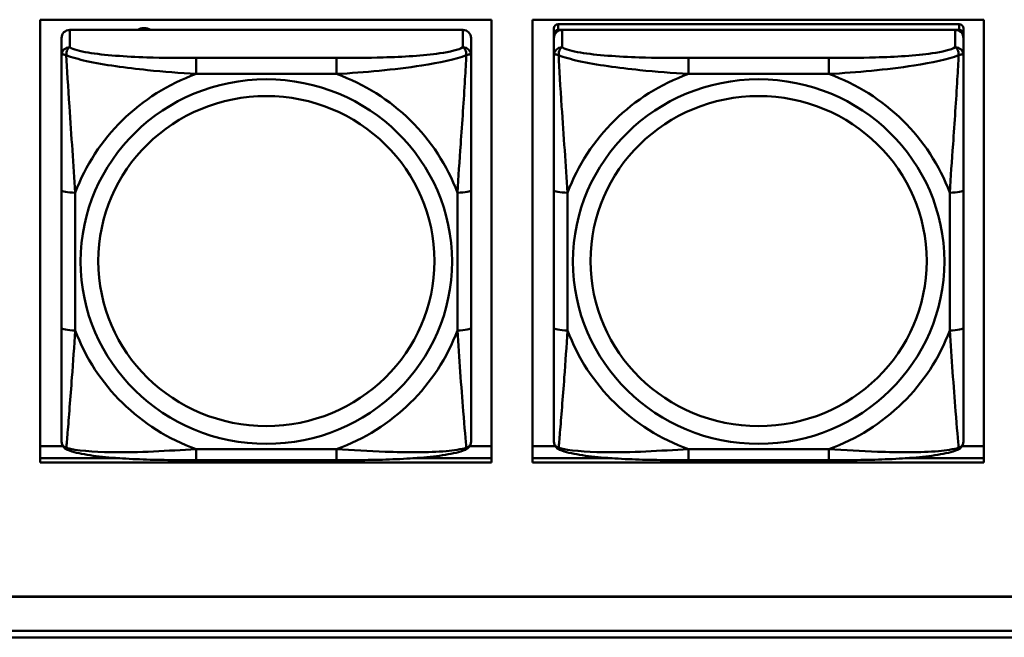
# Model space of a CAD drawing. Header units: inches. Extents: x 0.8 to 75.7, y -7.8 to 49.3.
# Tile 132 of 256: x 40.292 to 41.712, y 16.451 to 17.342. Entities that reach past the tile are written whole.
import ezdxf

# ---------------------------------------------------------------- set-up
doc = ezdxf.new("R2010")
doc.units = ezdxf.units.IN
doc.header["$MEASUREMENT"] = 0
doc.layers.add('Visible Edges(ROSSANSI)', color=7, linetype='Continuous', lineweight=50)
doc.layers.add('Visible Tangent Edges(ROSSANSI)', color=7, linetype='Continuous', lineweight=50)

msp = doc.modelspace()

# ---------------------------------------------------------------- linework, layer by layer
at = {"layer": 'Visible Edges(ROSSANSI)'}
for p, q in [((40.3214, 16.7034), (40.3214, 17.3421)), ((40.3214, 17.3421), (40.972, 17.3421)), ((40.972, 17.3421), (40.972, 16.7034)), ((41.0314, 16.7034), (41.0314, 17.3421)), ((41.0314, 17.3421), (41.682, 17.3421)), ((41.682, 17.3421), (41.682, 16.7034)), ((40.9308, 17.3273), (40.3639, 17.3273)), ((41.0622, 17.3297), (41.0622, 17.3215)), ((41.6468, 17.3355), (41.0681, 17.3355)), ((41.0681, 17.3273), (41.6468, 17.3273)), ((41.6409, 17.3273), (41.074, 17.3273)), ((41.6527, 17.3215), (41.6527, 17.3297)), ((40.3521, 17.3157), (40.3521, 17.2907)), ((40.9426, 17.2907), (40.9426, 17.3157)), ((41.0622, 17.3157), (41.0622, 17.3215)), ((41.0622, 17.3157), (41.0622, 17.2907)), ((41.6527, 17.3215), (41.6527, 17.3157)), ((41.6527, 17.2907), (41.6527, 17.3157)), ((40.3521, 17.0963), (40.3521, 16.8977)), ((40.9426, 16.8977), (40.9426, 17.0963)), ((41.0622, 17.0963), (41.0622, 16.8977)), ((41.6527, 16.8977), (41.6527, 17.0963)), ((40.3214, 16.7272), (40.354, 16.7272)), ((40.9408, 16.7272), (40.972, 16.7272)), ((41.0314, 16.7272), (41.064, 16.7272)), ((41.6508, 16.7272), (41.682, 16.7272)), ((40.3214, 16.7095), (40.436, 16.7095)), ((40.436, 16.7095), (40.3214, 16.7095)), ((40.972, 16.7034), (40.3214, 16.7034)), ((40.7485, 16.7067), (40.5462, 16.7067)), ((40.8587, 16.7095), (40.972, 16.7095)), ((40.972, 16.7095), (40.8587, 16.7095)), ((41.0314, 16.7095), (41.1461, 16.7095)), ((41.1461, 16.7095), (41.0314, 16.7095)), ((41.682, 16.7034), (41.0314, 16.7034)), ((41.4586, 16.7067), (41.2563, 16.7067)), ((41.5688, 16.7095), (41.682, 16.7095)), ((41.682, 16.7095), (41.5688, 16.7095)), ((32.9742, 16.5102), (56.0303, 16.5102)), ((56.0303, 16.5098), (32.9742, 16.5098)), ((33.0242, 16.4607), (56.0803, 16.4607)), ((56.0803, 16.4512), (33.0242, 16.4512))]:
    msp.add_line(p, q, dxfattribs=at)
for centre, major_axis, start_param, end_param in [((40.3639, 17.3157), (-0.0118, 0), 4.712389, 6.283185), ((40.471, 17.3128), (0.0175, 0), 1.00227, 2.139323), ((40.9308, 17.3157), (0.0118, 0), 0, 1.570796), ((41.0681, 17.3297), (-0.00591, 0), 4.712389, 6.283185), ((41.074, 17.3157), (-0.0118, 0), 4.712389, 6.283185), ((41.0681, 17.3215), (-0.00591, 0), 4.712389, 6.283185), ((41.6409, 17.3157), (0.0118, 0), 0, 1.570796), ((41.6468, 17.3297), (0.00591, 0), 0, 1.570796), ((41.6468, 17.3215), (0.00591, 0), 0, 1.570796)]:
    msp.add_ellipse(centre, major_axis=major_axis, ratio=0.981793, start_param=start_param, end_param=end_param, dxfattribs=at)
for points, knots in [([(40.3521, 17.2907), (40.3521, 17.2816), (40.3521, 17.2664), (40.3521, 17.2492), (40.3521, 17.2228), (40.3521, 17.1925), (40.3521, 17.1631), (40.3521, 17.1407), (40.3521, 17.1183), (40.3521, 17.0963)], [-0.7968224, -0.7968224, -0.7968224, -0.7968224, -0.6514613, -0.6514613, -0.6514613, -0.427691, -0.427691, -0.427691, -0.2569517, -0.2569517, -0.2569517, -0.2569517]), ([(40.9426, 17.0963), (40.9426, 17.1195), (40.9426, 17.1432), (40.9426, 17.1669), (40.9426, 17.198), (40.9426, 17.2303), (40.9426, 17.2571), (40.9426, 17.271), (40.9426, 17.283), (40.9426, 17.2907)], [0.2569537, 0.2569537, 0.2569537, 0.2569537, 0.4371919, 0.4371919, 0.4371919, 0.6739428, 0.6739428, 0.6739428, 0.7963818, 0.7963818, 0.7963818, 0.7963818]), ([(41.0622, 17.2907), (41.0622, 17.2816), (41.0622, 17.2664), (41.0622, 17.2492), (41.0622, 17.2228), (41.0622, 17.1925), (41.0622, 17.1631), (41.0622, 17.1407), (41.0622, 17.1183), (41.0622, 17.0963)], [-0.7968224, -0.7968224, -0.7968224, -0.7968224, -0.6514613, -0.6514613, -0.6514613, -0.427691, -0.427691, -0.427691, -0.2569517, -0.2569517, -0.2569517, -0.2569517]), ([(41.6527, 17.0963), (41.6527, 17.1195), (41.6527, 17.1432), (41.6527, 17.1669), (41.6527, 17.198), (41.6527, 17.2303), (41.6527, 17.2571), (41.6527, 17.271), (41.6527, 17.283), (41.6527, 17.2907)], [0.2569537, 0.2569537, 0.2569537, 0.2569537, 0.4371919, 0.4371919, 0.4371919, 0.6739428, 0.6739428, 0.6739428, 0.7963818, 0.7963818, 0.7963818, 0.7963818]), ([(40.3521, 16.8977), (40.3521, 16.8744), (40.3521, 16.8511), (40.3521, 16.8289), (40.3521, 16.7997), (40.3521, 16.7714), (40.3521, 16.7526), (40.3521, 16.7428), (40.3521, 16.736), (40.3521, 16.7341)], [0.2569537, 0.2569537, 0.2569537, 0.2569537, 0.4371919, 0.4371919, 0.4371919, 0.6739428, 0.6739428, 0.6739428, 0.7963818, 0.7963818, 0.7963818, 0.7963818]), ([(40.9426, 16.7341), (40.9426, 16.7363), (40.9426, 16.7456), (40.9426, 16.7583), (40.9426, 16.7779), (40.9426, 16.8047), (40.9426, 16.8324), (40.9426, 16.8536), (40.9426, 16.8757), (40.9426, 16.8977)], [-0.7968224, -0.7968224, -0.7968224, -0.7968224, -0.6514613, -0.6514613, -0.6514613, -0.427691, -0.427691, -0.427691, -0.2569517, -0.2569517, -0.2569517, -0.2569517]), ([(41.0622, 16.8977), (41.0622, 16.8744), (41.0622, 16.8511), (41.0622, 16.8289), (41.0622, 16.7997), (41.0622, 16.7714), (41.0622, 16.7526), (41.0622, 16.7428), (41.0622, 16.736), (41.0622, 16.7341)], [0.2569537, 0.2569537, 0.2569537, 0.2569537, 0.4371919, 0.4371919, 0.4371919, 0.6739428, 0.6739428, 0.6739428, 0.7963818, 0.7963818, 0.7963818, 0.7963818]), ([(41.6527, 16.7341), (41.6527, 16.7363), (41.6527, 16.7456), (41.6527, 16.7583), (41.6527, 16.7779), (41.6527, 16.8047), (41.6527, 16.8324), (41.6527, 16.8536), (41.6527, 16.8757), (41.6527, 16.8977)], [-0.7968224, -0.7968224, -0.7968224, -0.7968224, -0.6514613, -0.6514613, -0.6514613, -0.427691, -0.427691, -0.427691, -0.2569517, -0.2569517, -0.2569517, -0.2569517]), ([(40.3601, 16.7218), (40.3591, 16.7223), (40.358, 16.7229), (40.356, 16.7245), (40.3551, 16.7254), (40.3538, 16.7273), (40.3533, 16.7284), (40.3526, 16.7302), (40.3524, 16.7311), (40.3521, 16.7327), (40.3521, 16.7335), (40.3521, 16.7341)], [0.02510739, 0.02510739, 0.02510739, 0.02510739, 0.03073999, 0.03073999, 0.03637259, 0.03637259, 0.0420052, 0.0420052, 0.0476378, 0.0476378, 0.0532704, 0.0532704, 0.0532704, 0.0532704]), ([(40.9346, 16.7218), (40.9357, 16.7223), (40.9367, 16.7229), (40.9387, 16.7245), (40.9396, 16.7254), (40.9409, 16.7273), (40.9414, 16.7284), (40.9421, 16.7302), (40.9423, 16.7311), (40.9426, 16.7327), (40.9426, 16.7335), (40.9426, 16.7341)], [0.02510739, 0.02510739, 0.02510739, 0.02510739, 0.03073999, 0.03073999, 0.03637259, 0.03637259, 0.0420052, 0.0420052, 0.0476378, 0.0476378, 0.0532704, 0.0532704, 0.0532704, 0.0532704]), ([(41.0702, 16.7218), (41.0691, 16.7223), (41.068, 16.7229), (41.0661, 16.7245), (41.0652, 16.7254), (41.0639, 16.7273), (41.0634, 16.7284), (41.0627, 16.7302), (41.0624, 16.7311), (41.0622, 16.7327), (41.0622, 16.7335), (41.0622, 16.7341)], [0.02510739, 0.02510739, 0.02510739, 0.02510739, 0.03073999, 0.03073999, 0.03637259, 0.03637259, 0.0420052, 0.0420052, 0.0476378, 0.0476378, 0.0532704, 0.0532704, 0.0532704, 0.0532704]), ([(41.6447, 16.7218), (41.6457, 16.7223), (41.6468, 16.7229), (41.6488, 16.7245), (41.6496, 16.7254), (41.651, 16.7273), (41.6515, 16.7284), (41.6522, 16.7302), (41.6524, 16.7311), (41.6527, 16.7327), (41.6527, 16.7335), (41.6527, 16.7341)], [0.02510739, 0.02510739, 0.02510739, 0.02510739, 0.03073999, 0.03073999, 0.03637259, 0.03637259, 0.0420052, 0.0420052, 0.0476378, 0.0476378, 0.0532704, 0.0532704, 0.0532704, 0.0532704]), ([(40.5462, 16.7067), (40.5327, 16.7067), (40.519, 16.7068), (40.4917, 16.7071), (40.4781, 16.7075), (40.4513, 16.7085), (40.4379, 16.7093), (40.4123, 16.7114), (40.4001, 16.7127), (40.378, 16.7163), (40.3686, 16.7184), (40.3601, 16.7218)], [0.2569517, 0.2569517, 0.2569517, 0.2569517, 0.3597049, 0.3597049, 0.4624581, 0.4624581, 0.5652112, 0.5652112, 0.6679644, 0.6679644, 0.7707176, 0.7707176, 0.7707176, 0.7707176]), ([(40.9346, 16.7218), (40.9262, 16.7184), (40.9167, 16.7163), (40.8946, 16.7127), (40.8824, 16.7114), (40.8567, 16.7093), (40.8434, 16.7085), (40.8166, 16.7075), (40.803, 16.7071), (40.7757, 16.7068), (40.762, 16.7067), (40.7485, 16.7067)], [-0.7703505, -0.7703505, -0.7703505, -0.7703505, -0.6676711, -0.6676711, -0.5649918, -0.5649918, -0.4623124, -0.4623124, -0.3596331, -0.3596331, -0.2569537, -0.2569537, -0.2569537, -0.2569537]), ([(41.2563, 16.7067), (41.2427, 16.7067), (41.2291, 16.7068), (41.2018, 16.7071), (41.1882, 16.7075), (41.1614, 16.7085), (41.148, 16.7093), (41.1224, 16.7114), (41.1102, 16.7127), (41.0881, 16.7163), (41.0786, 16.7184), (41.0702, 16.7218)], [0.2569517, 0.2569517, 0.2569517, 0.2569517, 0.3597049, 0.3597049, 0.4624581, 0.4624581, 0.5652112, 0.5652112, 0.6679644, 0.6679644, 0.7707176, 0.7707176, 0.7707176, 0.7707176]), ([(41.6447, 16.7218), (41.6362, 16.7184), (41.6267, 16.7163), (41.6047, 16.7127), (41.5925, 16.7114), (41.5668, 16.7093), (41.5535, 16.7085), (41.5267, 16.7075), (41.5131, 16.7071), (41.4858, 16.7068), (41.4721, 16.7067), (41.4586, 16.7067)], [-0.7703505, -0.7703505, -0.7703505, -0.7703505, -0.6676711, -0.6676711, -0.5649918, -0.5649918, -0.4623124, -0.4623124, -0.3596331, -0.3596331, -0.2569537, -0.2569537, -0.2569537, -0.2569537])]:
    msp.add_open_spline(points, degree=3, knots=knots, dxfattribs=at)
at = {"layer": 'Visible Tangent Edges(ROSSANSI)'}
for p, q in [((40.3639, 17.3023), (40.3639, 17.3273)), ((40.9308, 17.3273), (40.9308, 17.3023)), ((41.0681, 17.3273), (41.0681, 17.3355)), ((41.074, 17.3023), (41.074, 17.3273)), ((41.6409, 17.3273), (41.6409, 17.3023)), ((41.6468, 17.3355), (41.6468, 17.3273)), ((40.5462, 17.2869), (40.5462, 17.2638)), ((40.7485, 17.2869), (40.5462, 17.2869)), ((40.7485, 17.2869), (40.7485, 17.2638)), ((41.2563, 17.2869), (41.2563, 17.2638)), ((41.4586, 17.2869), (41.2563, 17.2869)), ((41.4586, 17.2869), (41.4586, 17.2638)), ((40.5462, 17.2638), (40.7485, 17.2638)), ((41.2563, 17.2638), (41.4586, 17.2638)), ((40.3718, 16.8939), (40.3718, 17.0925)), ((40.9229, 17.0925), (40.9229, 16.8939)), ((41.0818, 16.8939), (41.0818, 17.0925)), ((41.633, 17.0925), (41.633, 16.8939)), ((40.7485, 16.7227), (40.5462, 16.7227)), ((40.5462, 16.7067), (40.5462, 16.7227)), ((40.7485, 16.7067), (40.7485, 16.7227)), ((41.4586, 16.7227), (41.2563, 16.7227)), ((41.2563, 16.7067), (41.2563, 16.7227)), ((41.4586, 16.7067), (41.4586, 16.7227))]:
    msp.add_line(p, q, dxfattribs=at)
for centre, major_axis, ratio, start_param, end_param in [((40.3639, 17.2907), (-0.0118, 0), 0.981793, 4.712389, 6.283185), ((40.9308, 17.2907), (0.0118, 0), 0.981793, 0, 1.570796), ((41.074, 17.2907), (-0.0118, 0), 0.981793, 4.712389, 6.283185), ((41.6409, 17.2907), (0.0118, 0), 0.981793, 0, 1.570796), ((40.6474, 16.9932), (-0.2936, 0), 0.981793, 5.064156, 5.931419), ((40.6474, 16.9932), (0.2936, 0), 0.981793, 0.351767, 1.21903), ((41.3574, 16.9932), (-0.2936, 0), 0.981793, 5.064156, 5.931419), ((41.3574, 16.9932), (0.2936, 0), 0.981793, 0.351767, 1.21903), ((40.3718, 17.0963), (-0.0197, 0), 0.189952, 0, 1.570796), ((40.9229, 17.0963), (0.0197, 0), 0.189952, 4.712389, 6.283185), ((41.0818, 17.0963), (-0.0197, 0), 0.189952, 0, 1.570796), ((41.633, 17.0963), (0.0197, 0), 0.189952, 4.712389, 6.283185), ((40.3718, 16.8977), (-0.0197, 0), 0.189952, 0, 1.570796), ((40.6474, 16.9932), (-0.2936, 0), 0.981793, 0.351767, 1.21903), ((40.6474, 16.9932), (0.2936, 0), 0.981793, 5.064156, 5.931419), ((40.9229, 16.8977), (0.0197, 0), 0.189952, 4.712389, 6.283185), ((41.0818, 16.8977), (-0.0197, 0), 0.189952, 0, 1.570796), ((41.3574, 16.9932), (-0.2936, 0), 0.981793, 0.351767, 1.21903), ((41.3574, 16.9932), (0.2936, 0), 0.981793, 5.064156, 5.931419), ((41.633, 16.8977), (0.0197, 0), 0.189952, 4.712389, 6.283185)]:
    msp.add_ellipse(centre, major_axis=major_axis, ratio=ratio, start_param=start_param, end_param=end_param, dxfattribs=at)
for centre, major_axis in [((40.6474, 16.9932), (-0.2678, 0)), ((41.3574, 16.9932), (-0.2678, 0)), ((40.6474, 16.994), (-0.2424, 0)), ((41.3574, 16.994), (-0.2424, 0))]:
    msp.add_ellipse(centre, major_axis=major_axis, ratio=0.981793, dxfattribs=at)
for points, knots in [([(40.3589, 17.2908), (40.3589, 17.2919), (40.359, 17.293), (40.3592, 17.295), (40.3594, 17.296), (40.3598, 17.2974), (40.36, 17.2979), (40.3604, 17.2986), (40.3605, 17.2988), (40.3608, 17.2994), (40.361, 17.2997), (40.3616, 17.3005), (40.362, 17.301), (40.3629, 17.3017), (40.3634, 17.3021), (40.3639, 17.3023)], [-0.00023197, -0.00023197, -0.00023197, -0.00023197, 0.00913095, 0.00913095, 0.01983142, 0.01983142, 0.02651922, 0.02651922, 0.02986312, 0.02986312, 0.03521335, 0.03521335, 0.04377373, 0.04377373, 0.0532704, 0.0532704, 0.0532704, 0.0532704]), ([(40.5462, 17.2869), (40.5226, 17.2869), (40.4986, 17.287), (40.4752, 17.2878), (40.4445, 17.2888), (40.4136, 17.2908), (40.3904, 17.2947), (40.3784, 17.2968), (40.3688, 17.2994), (40.3639, 17.3023)], [0.2569537, 0.2569537, 0.2569537, 0.2569537, 0.4371919, 0.4371919, 0.4371919, 0.6739428, 0.6739428, 0.6739428, 0.7963818, 0.7963818, 0.7963818, 0.7963818]), ([(40.9308, 17.3023), (40.9251, 17.2989), (40.9126, 17.2959), (40.8974, 17.2936), (40.874, 17.2902), (40.8448, 17.2885), (40.8158, 17.2877), (40.7936, 17.287), (40.7709, 17.2869), (40.7485, 17.2869)], [-0.7968224, -0.7968224, -0.7968224, -0.7968224, -0.6514613, -0.6514613, -0.6514613, -0.427691, -0.427691, -0.427691, -0.2569517, -0.2569517, -0.2569517, -0.2569517]), ([(40.9308, 17.3023), (40.9314, 17.3021), (40.9319, 17.3017), (40.9327, 17.301), (40.9331, 17.3005), (40.9337, 17.2997), (40.9339, 17.2994), (40.9342, 17.2988), (40.9344, 17.2986), (40.9347, 17.2979), (40.9349, 17.2974), (40.9353, 17.296), (40.9355, 17.295), (40.9358, 17.293), (40.9358, 17.2919), (40.9358, 17.2908)], [-0.0532704, -0.0532704, -0.0532704, -0.0532704, -0.04377373, -0.04377373, -0.03521335, -0.03521335, -0.02986312, -0.02986312, -0.02651922, -0.02651922, -0.01983142, -0.01983142, -0.00913095, -0.00913095, 0.00023197, 0.00023197, 0.00023197, 0.00023197]), ([(41.069, 17.2908), (41.069, 17.2919), (41.069, 17.293), (41.0693, 17.295), (41.0695, 17.296), (41.0699, 17.2974), (41.0701, 17.2979), (41.0704, 17.2986), (41.0705, 17.2988), (41.0709, 17.2994), (41.0711, 17.2997), (41.0716, 17.3005), (41.072, 17.301), (41.0729, 17.3017), (41.0734, 17.3021), (41.074, 17.3023)], [-0.00023197, -0.00023197, -0.00023197, -0.00023197, 0.00913095, 0.00913095, 0.01983142, 0.01983142, 0.02651922, 0.02651922, 0.02986312, 0.02986312, 0.03521335, 0.03521335, 0.04377373, 0.04377373, 0.0532704, 0.0532704, 0.0532704, 0.0532704]), ([(41.2563, 17.2869), (41.2326, 17.2869), (41.2086, 17.287), (41.1853, 17.2878), (41.1546, 17.2888), (41.1237, 17.2908), (41.1005, 17.2947), (41.0884, 17.2968), (41.0788, 17.2994), (41.074, 17.3023)], [0.2569537, 0.2569537, 0.2569537, 0.2569537, 0.4371919, 0.4371919, 0.4371919, 0.6739428, 0.6739428, 0.6739428, 0.7963818, 0.7963818, 0.7963818, 0.7963818]), ([(41.6409, 17.3023), (41.6352, 17.2989), (41.6227, 17.2959), (41.6075, 17.2936), (41.584, 17.2902), (41.5549, 17.2885), (41.5258, 17.2877), (41.5036, 17.287), (41.481, 17.2869), (41.4586, 17.2869)], [-0.7968224, -0.7968224, -0.7968224, -0.7968224, -0.6514613, -0.6514613, -0.6514613, -0.427691, -0.427691, -0.427691, -0.2569517, -0.2569517, -0.2569517, -0.2569517]), ([(41.6409, 17.3023), (41.6414, 17.3021), (41.6419, 17.3017), (41.6428, 17.301), (41.6432, 17.3005), (41.6438, 17.2997), (41.644, 17.2994), (41.6443, 17.2988), (41.6444, 17.2986), (41.6447, 17.2979), (41.6449, 17.2974), (41.6454, 17.296), (41.6456, 17.295), (41.6458, 17.293), (41.6459, 17.2919), (41.6458, 17.2908)], [-0.0532704, -0.0532704, -0.0532704, -0.0532704, -0.04377373, -0.04377373, -0.03521335, -0.03521335, -0.02986312, -0.02986312, -0.02651922, -0.02651922, -0.01983142, -0.01983142, -0.00913095, -0.00913095, 0.00023197, 0.00023197, 0.00023197, 0.00023197]), ([(40.3521, 17.2907), (40.3521, 17.291), (40.3521, 17.2912), (40.3524, 17.2916), (40.3526, 17.2917), (40.353, 17.2918), (40.3531, 17.2919), (40.3534, 17.2919), (40.3536, 17.2919), (40.354, 17.292), (40.3543, 17.292), (40.3552, 17.2919), (40.3559, 17.2917), (40.3573, 17.2914), (40.3581, 17.2911), (40.3589, 17.2908)], [-0.0532704, -0.0532704, -0.0532704, -0.0532704, -0.04377373, -0.04377373, -0.03521335, -0.03521335, -0.02986312, -0.02986312, -0.02651922, -0.02651922, -0.01983142, -0.01983142, -0.00913095, -0.00913095, 0.00023197, 0.00023197, 0.00023197, 0.00023197]), ([(40.3589, 17.2908), (40.3666, 17.2879), (40.3766, 17.285), (40.4136, 17.2768), (40.4454, 17.2726), (40.4996, 17.267), (40.5228, 17.2651), (40.5462, 17.2638)], [-0.7478145, -0.7478145, -0.7478145, -0.7478145, -0.6493253, -0.6493253, -0.427691, -0.427691, -0.2569537, -0.2569537, -0.2569537, -0.2569537]), ([(40.3718, 17.0925), (40.3694, 17.1323), (40.3661, 17.1744), (40.3615, 17.2444), (40.3599, 17.2719), (40.3589, 17.2908)], [0.2569517, 0.2569517, 0.2569517, 0.2569517, 0.5559983, 0.5559983, 0.7482818, 0.7482818, 0.7482818, 0.7482818]), ([(40.7485, 17.2638), (40.789, 17.2661), (40.8314, 17.2699), (40.897, 17.28), (40.9214, 17.285), (40.9358, 17.2908)], [0.2569517, 0.2569517, 0.2569517, 0.2569517, 0.5559983, 0.5559983, 0.7482818, 0.7482818, 0.7482818, 0.7482818]), ([(40.9358, 17.2908), (40.9353, 17.2809), (40.9346, 17.2688), (40.9322, 17.2267), (40.9299, 17.1935), (40.926, 17.1385), (40.9244, 17.1154), (40.9229, 17.0925)], [-0.7478145, -0.7478145, -0.7478145, -0.7478145, -0.6493253, -0.6493253, -0.427691, -0.427691, -0.2569537, -0.2569537, -0.2569537, -0.2569537]), ([(40.9358, 17.2908), (40.9366, 17.2911), (40.9374, 17.2914), (40.9388, 17.2917), (40.9395, 17.2919), (40.9404, 17.292), (40.9407, 17.292), (40.9411, 17.2919), (40.9413, 17.2919), (40.9416, 17.2919), (40.9418, 17.2918), (40.9421, 17.2917), (40.9423, 17.2916), (40.9426, 17.2912), (40.9426, 17.291), (40.9426, 17.2907)], [-0.00023197, -0.00023197, -0.00023197, -0.00023197, 0.00913095, 0.00913095, 0.01983142, 0.01983142, 0.02651922, 0.02651922, 0.02986312, 0.02986312, 0.03521335, 0.03521335, 0.04377373, 0.04377373, 0.0532704, 0.0532704, 0.0532704, 0.0532704]), ([(41.0622, 17.2907), (41.0622, 17.291), (41.0622, 17.2912), (41.0625, 17.2916), (41.0627, 17.2917), (41.063, 17.2918), (41.0632, 17.2919), (41.0635, 17.2919), (41.0636, 17.2919), (41.0641, 17.292), (41.0644, 17.292), (41.0653, 17.2919), (41.066, 17.2917), (41.0674, 17.2914), (41.0682, 17.2911), (41.069, 17.2908)], [-0.0532704, -0.0532704, -0.0532704, -0.0532704, -0.04377373, -0.04377373, -0.03521335, -0.03521335, -0.02986312, -0.02986312, -0.02651922, -0.02651922, -0.01983142, -0.01983142, -0.00913095, -0.00913095, 0.00023197, 0.00023197, 0.00023197, 0.00023197]), ([(41.069, 17.2908), (41.0767, 17.2879), (41.0867, 17.285), (41.1237, 17.2768), (41.1554, 17.2726), (41.2097, 17.267), (41.2329, 17.2651), (41.2563, 17.2638)], [-0.7478145, -0.7478145, -0.7478145, -0.7478145, -0.6493253, -0.6493253, -0.427691, -0.427691, -0.2569537, -0.2569537, -0.2569537, -0.2569537]), ([(41.0818, 17.0925), (41.0794, 17.1323), (41.0761, 17.1744), (41.0715, 17.2444), (41.0699, 17.2719), (41.069, 17.2908)], [0.2569517, 0.2569517, 0.2569517, 0.2569517, 0.5559983, 0.5559983, 0.7482818, 0.7482818, 0.7482818, 0.7482818]), ([(41.4586, 17.2638), (41.499, 17.2661), (41.5414, 17.2699), (41.6071, 17.28), (41.6315, 17.285), (41.6458, 17.2908)], [0.2569517, 0.2569517, 0.2569517, 0.2569517, 0.5559983, 0.5559983, 0.7482818, 0.7482818, 0.7482818, 0.7482818]), ([(41.6458, 17.2908), (41.6454, 17.2809), (41.6447, 17.2688), (41.6422, 17.2267), (41.64, 17.1935), (41.6361, 17.1385), (41.6344, 17.1154), (41.633, 17.0925)], [-0.7478145, -0.7478145, -0.7478145, -0.7478145, -0.6493253, -0.6493253, -0.427691, -0.427691, -0.2569537, -0.2569537, -0.2569537, -0.2569537]), ([(41.6458, 17.2908), (41.6467, 17.2911), (41.6474, 17.2914), (41.6489, 17.2917), (41.6496, 17.2919), (41.6505, 17.292), (41.6508, 17.292), (41.6512, 17.2919), (41.6513, 17.2919), (41.6516, 17.2919), (41.6518, 17.2918), (41.6522, 17.2917), (41.6524, 17.2916), (41.6526, 17.2912), (41.6527, 17.291), (41.6527, 17.2907)], [-0.00023197, -0.00023197, -0.00023197, -0.00023197, 0.00913095, 0.00913095, 0.01983142, 0.01983142, 0.02651922, 0.02651922, 0.02986312, 0.02986312, 0.03521335, 0.03521335, 0.04377373, 0.04377373, 0.0532704, 0.0532704, 0.0532704, 0.0532704]), ([(40.3589, 16.7245), (40.3594, 16.7295), (40.3601, 16.7371), (40.3626, 16.7678), (40.3648, 16.7969), (40.3687, 16.8484), (40.3704, 16.8709), (40.3718, 16.8939)], [-0.7478145, -0.7478145, -0.7478145, -0.7478145, -0.6493253, -0.6493253, -0.427691, -0.427691, -0.2569537, -0.2569537, -0.2569537, -0.2569537]), ([(40.9229, 16.8939), (40.9253, 16.8542), (40.9286, 16.8131), (40.9333, 16.7542), (40.9349, 16.7337), (40.9358, 16.7245)], [0.2569517, 0.2569517, 0.2569517, 0.2569517, 0.5559983, 0.5559983, 0.7482818, 0.7482818, 0.7482818, 0.7482818]), ([(41.069, 16.7245), (41.0695, 16.7295), (41.0701, 16.7371), (41.0726, 16.7678), (41.0749, 16.7969), (41.0788, 16.8484), (41.0804, 16.8709), (41.0818, 16.8939)], [-0.7478145, -0.7478145, -0.7478145, -0.7478145, -0.6493253, -0.6493253, -0.427691, -0.427691, -0.2569537, -0.2569537, -0.2569537, -0.2569537]), ([(41.633, 16.8939), (41.6354, 16.8542), (41.6387, 16.8131), (41.6433, 16.7542), (41.6449, 16.7337), (41.6458, 16.7245)], [0.2569517, 0.2569517, 0.2569517, 0.2569517, 0.5559983, 0.5559983, 0.7482818, 0.7482818, 0.7482818, 0.7482818]), ([(40.3589, 16.7245), (40.3581, 16.7247), (40.3573, 16.7251), (40.3559, 16.7259), (40.3552, 16.7264), (40.3543, 16.7274), (40.354, 16.7278), (40.3536, 16.7284), (40.3534, 16.7286), (40.3531, 16.7292), (40.353, 16.7296), (40.3526, 16.7305), (40.3524, 16.7312), (40.3521, 16.7326), (40.3521, 16.7333), (40.3521, 16.7341)], [-0.00023197, -0.00023197, -0.00023197, -0.00023197, 0.00913095, 0.00913095, 0.01983142, 0.01983142, 0.02651922, 0.02651922, 0.02986312, 0.02986312, 0.03521335, 0.03521335, 0.04377373, 0.04377373, 0.0532704, 0.0532704, 0.0532704, 0.0532704]), ([(40.9426, 16.7341), (40.9426, 16.7333), (40.9426, 16.7326), (40.9423, 16.7312), (40.9421, 16.7305), (40.9418, 16.7296), (40.9416, 16.7292), (40.9413, 16.7286), (40.9411, 16.7284), (40.9407, 16.7278), (40.9404, 16.7274), (40.9395, 16.7264), (40.9388, 16.7259), (40.9374, 16.7251), (40.9366, 16.7247), (40.9358, 16.7245)], [-0.0532704, -0.0532704, -0.0532704, -0.0532704, -0.04377373, -0.04377373, -0.03521335, -0.03521335, -0.02986312, -0.02986312, -0.02651922, -0.02651922, -0.01983142, -0.01983142, -0.00913095, -0.00913095, 0.00023197, 0.00023197, 0.00023197, 0.00023197]), ([(41.069, 16.7245), (41.0682, 16.7247), (41.0674, 16.7251), (41.066, 16.7259), (41.0653, 16.7264), (41.0644, 16.7274), (41.0641, 16.7278), (41.0636, 16.7284), (41.0635, 16.7286), (41.0632, 16.7292), (41.063, 16.7296), (41.0627, 16.7305), (41.0625, 16.7312), (41.0622, 16.7326), (41.0622, 16.7333), (41.0622, 16.7341)], [-0.00023197, -0.00023197, -0.00023197, -0.00023197, 0.00913095, 0.00913095, 0.01983142, 0.01983142, 0.02651922, 0.02651922, 0.02986312, 0.02986312, 0.03521335, 0.03521335, 0.04377373, 0.04377373, 0.0532704, 0.0532704, 0.0532704, 0.0532704]), ([(41.6527, 16.7341), (41.6527, 16.7333), (41.6526, 16.7326), (41.6524, 16.7312), (41.6522, 16.7305), (41.6518, 16.7296), (41.6516, 16.7292), (41.6513, 16.7286), (41.6512, 16.7284), (41.6508, 16.7278), (41.6505, 16.7274), (41.6496, 16.7264), (41.6489, 16.7259), (41.6474, 16.7251), (41.6467, 16.7247), (41.6458, 16.7245)], [-0.0532704, -0.0532704, -0.0532704, -0.0532704, -0.04377373, -0.04377373, -0.03521335, -0.03521335, -0.02986312, -0.02986312, -0.02651922, -0.02651922, -0.01983142, -0.01983142, -0.00913095, -0.00913095, 0.00023197, 0.00023197, 0.00023197, 0.00023197]), ([(40.3601, 16.7218), (40.36, 16.7219), (40.3598, 16.722), (40.3594, 16.7223), (40.3592, 16.7227), (40.359, 16.7235), (40.3589, 16.7239), (40.3589, 16.7245)], [-0.02510739, -0.02510739, -0.02510739, -0.02510739, -0.01983142, -0.01983142, -0.00913095, -0.00913095, 0.00023197, 0.00023197, 0.00023197, 0.00023197]), ([(40.5462, 16.7227), (40.5057, 16.7203), (40.4634, 16.7176), (40.3977, 16.7186), (40.3733, 16.7205), (40.3589, 16.7245)], [0.2569517, 0.2569517, 0.2569517, 0.2569517, 0.5559983, 0.5559983, 0.7482818, 0.7482818, 0.7482818, 0.7482818]), ([(40.9358, 16.7245), (40.9281, 16.7225), (40.9181, 16.7209), (40.8811, 16.7176), (40.8494, 16.7178), (40.7951, 16.7199), (40.7719, 16.7212), (40.7485, 16.7227)], [-0.7478145, -0.7478145, -0.7478145, -0.7478145, -0.6493253, -0.6493253, -0.427691, -0.427691, -0.2569537, -0.2569537, -0.2569537, -0.2569537]), ([(40.9358, 16.7245), (40.9358, 16.7239), (40.9358, 16.7235), (40.9355, 16.7227), (40.9353, 16.7223), (40.9349, 16.722), (40.9348, 16.7219), (40.9346, 16.7218)], [-0.00023197, -0.00023197, -0.00023197, -0.00023197, 0.00913095, 0.00913095, 0.01983142, 0.01983142, 0.02510739, 0.02510739, 0.02510739, 0.02510739]), ([(41.0702, 16.7218), (41.07, 16.7219), (41.0699, 16.722), (41.0695, 16.7223), (41.0693, 16.7227), (41.069, 16.7235), (41.069, 16.7239), (41.069, 16.7245)], [-0.02510739, -0.02510739, -0.02510739, -0.02510739, -0.01983142, -0.01983142, -0.00913095, -0.00913095, 0.00023197, 0.00023197, 0.00023197, 0.00023197]), ([(41.2563, 16.7227), (41.2158, 16.7203), (41.1734, 16.7176), (41.1078, 16.7186), (41.0834, 16.7205), (41.069, 16.7245)], [0.2569517, 0.2569517, 0.2569517, 0.2569517, 0.5559983, 0.5559983, 0.7482818, 0.7482818, 0.7482818, 0.7482818]), ([(41.6458, 16.7245), (41.6382, 16.7225), (41.6282, 16.7209), (41.5911, 16.7176), (41.5594, 16.7178), (41.5052, 16.7199), (41.4819, 16.7212), (41.4586, 16.7227)], [-0.7478145, -0.7478145, -0.7478145, -0.7478145, -0.6493253, -0.6493253, -0.427691, -0.427691, -0.2569537, -0.2569537, -0.2569537, -0.2569537]), ([(41.6458, 16.7245), (41.6459, 16.7239), (41.6458, 16.7235), (41.6456, 16.7227), (41.6454, 16.7223), (41.645, 16.722), (41.6448, 16.7219), (41.6447, 16.7218)], [-0.00023197, -0.00023197, -0.00023197, -0.00023197, 0.00913095, 0.00913095, 0.01983142, 0.01983142, 0.02510739, 0.02510739, 0.02510739, 0.02510739])]:
    msp.add_open_spline(points, degree=3, knots=knots, dxfattribs=at)

doc.saveas('drawing.dxf')
